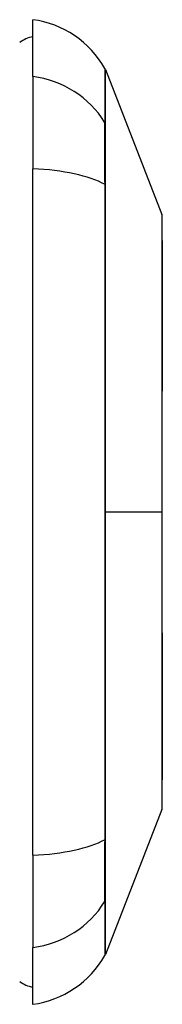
# Model space of a CAD drawing. Header units: inches. Extents: x 11 to 198, y 14 to 125.
# Tile 10 of 24: x 66.043 to 66.214, y 69.549 to 70.73. Entities that reach past the tile are written whole.
import ezdxf

# ---------------------------------------------------------------- set-up
doc = ezdxf.new("R2010")
doc.units = ezdxf.units.IN
doc.header["$MEASUREMENT"] = 0
doc.layers.add('Visible Edges(ANSI)', color=7, linetype='Continuous', lineweight=25)
doc.layers.add('Visible Tangent Edges(ANSI)', color=7, linetype='Continuous', lineweight=25)

msp = doc.modelspace()

# ---------------------------------------------------------------- linework, layer by layer
at = {"layer": 'Visible Edges(ANSI)'}
for p, q in [((66.0587, 70.6616), (66.0587, 70.7296)), ((66.1456, 70.6699), (66.2133, 70.496)), ((66.0587, 70.6616), (66.0587, 70.5508)), ((66.0587, 69.7273), (66.0587, 70.5508)), ((66.2133, 69.7822), (66.1456, 69.6083)), ((66.0587, 69.7273), (66.0587, 69.6166)), ((66.0587, 69.5485), (66.0587, 69.6166))]:
    msp.add_line(p, q, dxfattribs=at)
at = {"layer": 'Visible Edges(ANSI)', "flags": 128}
msp.add_lwpolyline([(66.2136, 69.784), (66.2136, 69.7844), (66.2136, 69.7857), (66.2136, 69.7878), (66.2136, 69.7908), (66.2136, 69.7946), (66.2136, 69.7992), (66.2137, 69.8047), (66.2137, 69.811), (66.2137, 69.8181), (66.2137, 69.8259), (66.2137, 69.8345), (66.2138, 69.8438), (66.2138, 69.8538), (66.2138, 69.8645), (66.2138, 69.8758), (66.2138, 69.8878), (66.2138, 69.9004), (66.2138, 69.9136), (66.2138, 69.9273), (66.2138, 69.9415), (66.2137, 69.9562), (66.2137, 69.9714), (66.2137, 69.987), (66.2137, 70.003), (66.2137, 70.0192), (66.2136, 70.0357), (66.2136, 70.0525), (66.2136, 70.0695), (66.2136, 70.0867), (66.2136, 70.104), (66.2136, 70.1214), (66.2136, 70.1388), (66.2136, 70.1562), (66.2136, 70.1736), (66.2136, 70.1909), (66.2136, 70.2082), (66.2136, 70.2253), (66.2136, 70.2421), (66.2137, 70.2587), (66.2137, 70.2749), (66.2137, 70.2908), (66.2137, 70.3064), (66.2137, 70.3216), (66.2138, 70.3364), (66.2138, 70.3508), (66.2138, 70.3646), (66.2138, 70.3778), (66.2138, 70.3904), (66.2138, 70.4024), (66.2138, 70.4137), (66.2138, 70.4244), (66.2138, 70.4344), (66.2137, 70.4437), (66.2137, 70.4523), (66.2137, 70.4601), (66.2137, 70.4672), (66.2137, 70.4735), (66.2136, 70.4789), (66.2136, 70.4836), (66.2136, 70.4874), (66.2136, 70.4903), (66.2136, 70.4925), (66.2136, 70.4938), (66.2136, 70.4942)], dxfattribs=at)
at = {"layer": 'Visible Edges(ANSI)'}
for centre, radius, start, end in [((66.0424, 70.6127), 0.1181, 29.7291, 82.0587), ((66.0666, 70.6706), 0.0394, 101.537, 126.8699), ((66.1364, 70.6663), 0.00984, 21.2505, 29.7291), ((66.2087, 70.4942), 0.00492, 0.2088, 21.2505), ((66.2087, 69.784), 0.00492, 338.7495, 359.7912), ((66.0424, 69.6655), 0.1181, 277.9413, 330.2709), ((66.1364, 69.6118), 0.00984, 330.2709, 338.7495), ((66.0666, 69.6076), 0.0394, 233.1301, 258.463)]:
    msp.add_arc(centre, radius, start, end, dxfattribs=at)
at = {"layer": 'Visible Tangent Edges(ANSI)'}
for p, q in [((66.1457, 70.6046), (66.1457, 70.6047)), ((66.1457, 70.5311), (66.1457, 70.5315)), ((66.1456, 70.1391), (66.2133, 70.1391)), ((66.2136, 70.1391), (66.2133, 70.1391)), ((66.1457, 69.7467), (66.1457, 69.7471)), ((66.1457, 69.6734), (66.1457, 69.6736))]:
    msp.add_line(p, q, dxfattribs=at)
at = {"layer": 'Visible Tangent Edges(ANSI)', "flags": 128}
for points in [[(66.145, 70.6712), (66.145, 70.6711), (66.145, 70.6708), (66.145, 70.6702), (66.145, 70.6694), (66.145, 70.6684), (66.145, 70.6672), (66.145, 70.6657), (66.145, 70.664), (66.1449, 70.6621), (66.1449, 70.6599), (66.1449, 70.6576), (66.1449, 70.655), (66.1449, 70.6522), (66.1449, 70.6491), (66.1449, 70.6459), (66.1449, 70.6424), (66.1449, 70.6387), (66.1448, 70.6348), (66.1448, 70.6306), (66.1448, 70.6263), (66.1448, 70.6217), (66.1448, 70.6169), (66.1448, 70.6119), (66.1448, 70.6067)], [(66.1457, 70.6047), (66.1457, 70.61), (66.1457, 70.6151), (66.1457, 70.6199), (66.1457, 70.6245), (66.1457, 70.6289), (66.1457, 70.6331), (66.1457, 70.637), (66.1457, 70.6408), (66.1457, 70.6443), (66.1457, 70.6476), (66.1456, 70.6506), (66.1456, 70.6535), (66.1456, 70.6561), (66.1456, 70.6585), (66.1456, 70.6607), (66.1456, 70.6626), (66.1456, 70.6643), (66.1456, 70.6658), (66.1456, 70.6671), (66.1456, 70.6681), (66.1456, 70.6689), (66.1456, 70.6695), (66.1456, 70.6698), (66.1456, 70.6699)], [(66.1448, 70.6067), (66.1447, 70.6051), (66.1447, 70.6034), (66.1447, 70.6016), (66.1447, 70.5996), (66.1447, 70.5974), (66.1447, 70.5951), (66.1447, 70.5926), (66.1447, 70.59), (66.1447, 70.5873), (66.1447, 70.5844), (66.1447, 70.5813), (66.1447, 70.5782), (66.1447, 70.5749), (66.1447, 70.5715), (66.1447, 70.568), (66.1447, 70.5644), (66.1447, 70.5607), (66.1447, 70.5568), (66.1447, 70.5529), (66.1447, 70.5489), (66.1447, 70.5448), (66.1447, 70.5407), (66.1447, 70.5365), (66.1448, 70.5322)], [(66.1457, 70.5315), (66.1457, 70.5357), (66.1457, 70.5398), (66.1457, 70.5439), (66.1457, 70.5479), (66.1457, 70.5518), (66.1457, 70.5556), (66.1457, 70.5593), (66.1457, 70.5629), (66.1457, 70.5665), (66.1457, 70.5699), (66.1457, 70.5732), (66.1457, 70.5765), (66.1457, 70.5795), (66.1457, 70.5825), (66.1457, 70.5853), (66.1457, 70.5881), (66.1457, 70.5906), (66.1457, 70.5931), (66.1457, 70.5954), (66.1457, 70.5975), (66.1457, 70.5995), (66.1457, 70.6014), (66.1457, 70.6031), (66.1457, 70.6046)], [(66.1448, 70.5322), (66.1448, 70.5005), (66.1448, 70.4685), (66.1448, 70.4363), (66.1449, 70.4037), (66.1449, 70.371), (66.1449, 70.338), (66.1449, 70.305), (66.145, 70.2718), (66.145, 70.2385), (66.145, 70.2052), (66.145, 70.1719), (66.145, 70.1386), (66.145, 70.1053), (66.145, 70.0721), (66.145, 70.0388), (66.145, 70.0056), (66.1449, 69.9725), (66.1449, 69.9395), (66.1449, 69.9067), (66.1449, 69.8741), (66.1448, 69.8417), (66.1448, 69.8095), (66.1448, 69.7776), (66.1448, 69.746)], [(66.1456, 70.1391), (66.1456, 70.1557), (66.1456, 70.1722), (66.1456, 70.1888), (66.1456, 70.2054), (66.1456, 70.222), (66.1456, 70.2386), (66.1456, 70.2552), (66.1456, 70.2718), (66.1456, 70.2883), (66.1456, 70.3048), (66.1456, 70.3213), (66.1456, 70.3378), (66.1456, 70.3542), (66.1457, 70.3706), (66.1457, 70.3869), (66.1457, 70.4032), (66.1457, 70.4194), (66.1457, 70.4356), (66.1457, 70.4517), (66.1457, 70.4677), (66.1457, 70.4837), (66.1457, 70.4996), (66.1457, 70.5153), (66.1457, 70.5311)], [(66.2133, 70.4959), (66.2133, 70.4958), (66.2133, 70.4954), (66.2133, 70.4946), (66.2133, 70.4936), (66.2133, 70.4922), (66.2133, 70.4906), (66.2133, 70.4887), (66.2133, 70.4864), (66.2133, 70.4839), (66.2134, 70.4811), (66.2134, 70.478), (66.2134, 70.4747), (66.2134, 70.471), (66.2134, 70.4671), (66.2135, 70.4629), (66.2135, 70.4585), (66.2135, 70.4537), (66.2135, 70.4487), (66.2135, 70.4435), (66.2136, 70.438), (66.2136, 70.4323), (66.2136, 70.4263), (66.2136, 70.4201), (66.2136, 70.4137)], [(66.2136, 70.4137), (66.2136, 70.4119), (66.2136, 70.4101), (66.2136, 70.4083), (66.2136, 70.4065), (66.2136, 70.4046), (66.2137, 70.4028), (66.2137, 70.4009), (66.2137, 70.399), (66.2137, 70.3971), (66.2137, 70.3952), (66.2137, 70.3932), (66.2137, 70.3913), (66.2137, 70.3893), (66.2137, 70.3873), (66.2137, 70.3853), (66.2137, 70.3833), (66.2137, 70.3813), (66.2137, 70.3792), (66.2136, 70.3772), (66.2136, 70.3751), (66.2136, 70.373), (66.2136, 70.3709), (66.2136, 70.3688), (66.2136, 70.3666)], [(66.2136, 70.3666), (66.2136, 70.3586), (66.2136, 70.3504), (66.2136, 70.3421), (66.2136, 70.3335), (66.2135, 70.3248), (66.2135, 70.3159), (66.2135, 70.3069), (66.2135, 70.2978), (66.2135, 70.2885), (66.2134, 70.2792), (66.2134, 70.2697), (66.2134, 70.2601), (66.2134, 70.2504), (66.2134, 70.2406), (66.2133, 70.2307), (66.2133, 70.2207), (66.2133, 70.2106), (66.2133, 70.2005), (66.2133, 70.1903), (66.2133, 70.1801), (66.2133, 70.1698), (66.2133, 70.1596), (66.2133, 70.1493), (66.2133, 70.1391)], [(66.1457, 69.7471), (66.1457, 69.7629), (66.1457, 69.7787), (66.1457, 69.7945), (66.1457, 69.8105), (66.1457, 69.8265), (66.1457, 69.8426), (66.1457, 69.8587), (66.1457, 69.8749), (66.1457, 69.8911), (66.1457, 69.9074), (66.1456, 69.9238), (66.1456, 69.9402), (66.1456, 69.9567), (66.1456, 69.9732), (66.1456, 69.9897), (66.1456, 70.0062), (66.1456, 70.0228), (66.1456, 70.0394), (66.1456, 70.056), (66.1456, 70.0726), (66.1456, 70.0892), (66.1456, 70.1059), (66.1456, 70.1225), (66.1456, 70.1391)], [(66.2133, 70.1391), (66.2133, 70.1288), (66.2133, 70.1186), (66.2133, 70.1083), (66.2133, 70.098), (66.2133, 70.0878), (66.2133, 70.0776), (66.2133, 70.0675), (66.2133, 70.0574), (66.2133, 70.0474), (66.2134, 70.0375), (66.2134, 70.0277), (66.2134, 70.0181), (66.2134, 70.0085), (66.2134, 69.999), (66.2135, 69.9896), (66.2135, 69.9803), (66.2135, 69.9711), (66.2135, 69.9621), (66.2135, 69.9532), (66.2136, 69.9446), (66.2136, 69.936), (66.2136, 69.9277), (66.2136, 69.9195), (66.2136, 69.9115)], [(66.2136, 69.9115), (66.2136, 69.9094), (66.2136, 69.9073), (66.2136, 69.9052), (66.2136, 69.9031), (66.2136, 69.901), (66.2137, 69.899), (66.2137, 69.8969), (66.2137, 69.8949), (66.2137, 69.8929), (66.2137, 69.8909), (66.2137, 69.8889), (66.2137, 69.8869), (66.2137, 69.8849), (66.2137, 69.883), (66.2137, 69.8811), (66.2137, 69.8792), (66.2137, 69.8773), (66.2137, 69.8754), (66.2136, 69.8735), (66.2136, 69.8717), (66.2136, 69.8699), (66.2136, 69.8681), (66.2136, 69.8663), (66.2136, 69.8645)], [(66.2136, 69.8645), (66.2136, 69.8581), (66.2136, 69.8519), (66.2136, 69.8459), (66.2136, 69.8402), (66.2135, 69.8347), (66.2135, 69.8294), (66.2135, 69.8245), (66.2135, 69.8197), (66.2134, 69.8153), (66.2134, 69.8111), (66.2134, 69.8071), (66.2134, 69.8035), (66.2134, 69.8001), (66.2134, 69.797), (66.2133, 69.7942), (66.2133, 69.7917), (66.2133, 69.7895), (66.2133, 69.7876), (66.2133, 69.786), (66.2133, 69.7846), (66.2133, 69.7836), (66.2133, 69.7828), (66.2133, 69.7824), (66.2133, 69.7822)], [(66.1448, 69.746), (66.1447, 69.7417), (66.1447, 69.7375), (66.1447, 69.7333), (66.1447, 69.7292), (66.1447, 69.7252), (66.1447, 69.7213), (66.1447, 69.7175), (66.1447, 69.7138), (66.1447, 69.7102), (66.1447, 69.7067), (66.1447, 69.7033), (66.1447, 69.7), (66.1447, 69.6968), (66.1447, 69.6938), (66.1447, 69.6909), (66.1447, 69.6882), (66.1447, 69.6855), (66.1447, 69.6831), (66.1447, 69.6808), (66.1447, 69.6786), (66.1447, 69.6766), (66.1447, 69.6747), (66.1447, 69.673), (66.1448, 69.6715)], [(66.1457, 69.6736), (66.1457, 69.6751), (66.1457, 69.6768), (66.1457, 69.6787), (66.1457, 69.6807), (66.1457, 69.6828), (66.1457, 69.6851), (66.1457, 69.6875), (66.1457, 69.6901), (66.1457, 69.6928), (66.1457, 69.6957), (66.1457, 69.6986), (66.1457, 69.7017), (66.1457, 69.7049), (66.1457, 69.7083), (66.1457, 69.7117), (66.1457, 69.7152), (66.1457, 69.7189), (66.1457, 69.7226), (66.1457, 69.7264), (66.1457, 69.7303), (66.1457, 69.7343), (66.1457, 69.7384), (66.1457, 69.7425), (66.1457, 69.7467)], [(66.1456, 69.6083), (66.1456, 69.6084), (66.1456, 69.6087), (66.1456, 69.6093), (66.1456, 69.6101), (66.1456, 69.6111), (66.1456, 69.6124), (66.1456, 69.6138), (66.1456, 69.6156), (66.1456, 69.6175), (66.1456, 69.6197), (66.1456, 69.6221), (66.1456, 69.6247), (66.1456, 69.6275), (66.1457, 69.6306), (66.1457, 69.6339), (66.1457, 69.6374), (66.1457, 69.6412), (66.1457, 69.6451), (66.1457, 69.6493), (66.1457, 69.6537), (66.1457, 69.6583), (66.1457, 69.6631), (66.1457, 69.6682), (66.1457, 69.6734)], [(66.1448, 69.6715), (66.1448, 69.6663), (66.1448, 69.6613), (66.1448, 69.6565), (66.1448, 69.6519), (66.1448, 69.6476), (66.1448, 69.6434), (66.1449, 69.6395), (66.1449, 69.6358), (66.1449, 69.6323), (66.1449, 69.629), (66.1449, 69.626), (66.1449, 69.6232), (66.1449, 69.6206), (66.1449, 69.6182), (66.1449, 69.6161), (66.145, 69.6141), (66.145, 69.6125), (66.145, 69.611), (66.145, 69.6098), (66.145, 69.6087), (66.145, 69.608), (66.145, 69.6074), (66.145, 69.6071), (66.145, 69.6069)]]:
    msp.add_lwpolyline(points, dxfattribs=at)
at = {"layer": 'Visible Tangent Edges(ANSI)'}
for centre, major_axis, ratio, start_param, end_param in [((66.0424, 70.5508), (0.1181, 0), 0.946806, 0.522838, 1.432195), ((66.1362, 70.602), (0.00984, -0.00009), 0.948405, 0.290838, 0.531485), ((66.0424, 70.5132), (0.1181, 0), 0.321806, 0.522838, 1.432195), ((66.1362, 70.5306), (0.00984, 0.00003), 0.317047, 0.281217, 0.521863), ((66.0424, 69.765), (0.1181, 0), 0.321806, 4.850991, 5.760348), ((66.1362, 69.7476), (0.00984, -0.00003), 0.317047, 5.761322, 6.001968), ((66.1362, 69.6762), (0.00984, 0.00009), 0.948405, 5.751701, 5.992347), ((66.0424, 69.7274), (0.1181, 0), 0.946806, 4.850991, 5.760348)]:
    msp.add_ellipse(centre, major_axis=major_axis, ratio=ratio, start_param=start_param, end_param=end_param, dxfattribs=at)

doc.saveas('drawing.dxf')
